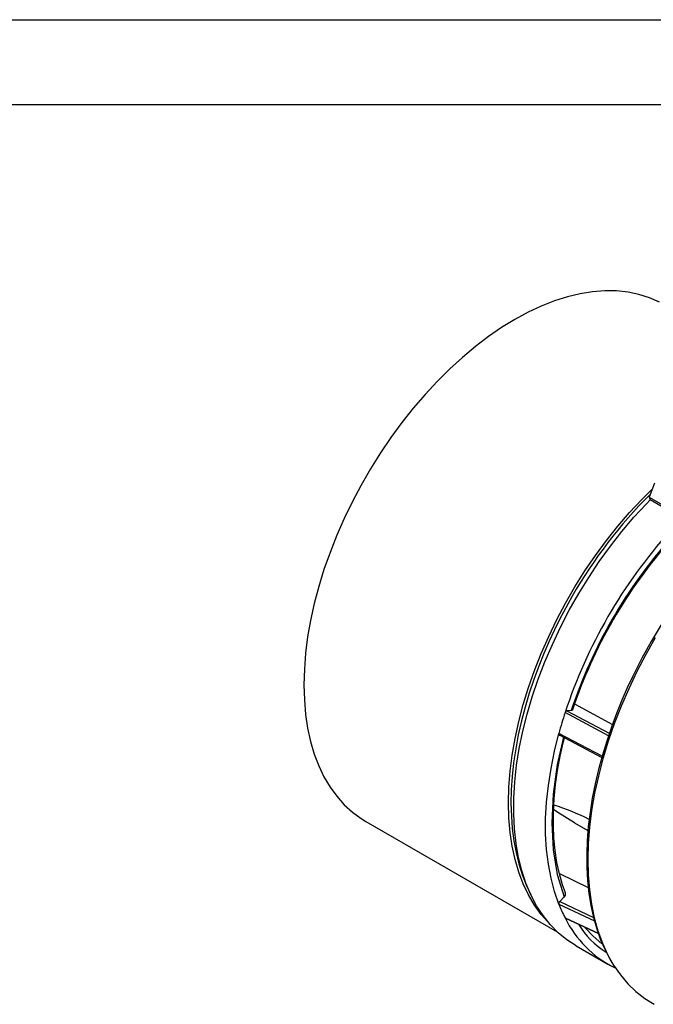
# Model space of a CAD drawing. Header units: inches. Extents: x 0 to 44, y 0 to 34.
# Tile 11 of 18: x 23 to 30.5, y 22.4 to 34. Entities that reach past the tile are written whole.
import ezdxf

# ---------------------------------------------------------------- set-up
doc = ezdxf.new("R2010")
doc.units = ezdxf.units.IN
doc.header["$LTSCALE"] = 4
doc.header["$MEASUREMENT"] = 0
doc.layers.add('TEXT', color=140, linetype='Continuous', lineweight=25)

msp = doc.modelspace()

# ---------------------------------------------------------------- linework, layer by layer
at = {"color": 7, "linetype": 'Continuous'}
msp.add_line((0, 34), (44, 34), dxfattribs=at)
for p, q in [((30.51, 28.545), (30.448, 28.38)), ((30.448, 28.38), (30.977, 28.075)), ((30.448, 28.38), (30.458, 28.346)), ((30.987, 28.04), (30.458, 28.346)), ((29.531, 25.868), (29.48, 25.865)), ((29.48, 25.865), (29.979, 25.599)), ((29.571, 25.944), (30.016, 25.704)), ((29.969, 25.57), (29.458, 25.843)), ((29.894, 25.328), (29.385, 25.597)), ((29.387, 25.58), (29.89, 25.314)), ((27.112, 24.562), (29.367, 23.26)), ((29.571, 24.545), (29.728, 24.454)), ((29.391, 23.947), (29.732, 23.785)), ((29.447, 23.672), (29.395, 23.618)), ((29.385, 23.588), (29.804, 23.392)), ((29.395, 23.618), (29.792, 23.432)), ((29.458, 23.426), (29.849, 23.244)), ((29.464, 23.422), (29.85, 23.242)), ((29.587, 23.097), (29.963, 22.88))]:
    msp.add_line(p, q)
at = {"flags": 128}
for points in [[(30.568, 30.675), (30.451, 30.727), (30.328, 30.766), (30.199, 30.793), (30.064, 30.807), (29.925, 30.809), (29.782, 30.798), (29.635, 30.774), (29.486, 30.738), (29.333, 30.689), (29.179, 30.628), (29.024, 30.556), (28.868, 30.471), (28.712, 30.376), (28.557, 30.269), (28.403, 30.152), (28.25, 30.025), (28.101, 29.888), (27.954, 29.742), (27.811, 29.588), (27.672, 29.426), (27.537, 29.257), (27.408, 29.081), (27.285, 28.899), (27.168, 28.713), (27.058, 28.522), (26.955, 28.327), (26.859, 28.129), (26.771, 27.93), (26.692, 27.729), (26.621, 27.528), (26.559, 27.326), (26.506, 27.126), (26.463, 26.928), (26.429, 26.733), (26.404, 26.541), (26.39, 26.353), (26.385, 26.17), (26.39, 25.993), (26.404, 25.822), (26.429, 25.658), (26.463, 25.502), (26.506, 25.354), (26.559, 25.215), (26.621, 25.086), (26.692, 24.966), (26.771, 24.857), (26.859, 24.758), (26.955, 24.671), (27.058, 24.596), (27.112, 24.562)], [(29.253, 23.383), (29.179, 23.467), (29.099, 23.576), (29.028, 23.696), (28.966, 23.826), (28.914, 23.965), (28.87, 24.112), (28.836, 24.269), (28.812, 24.432), (28.797, 24.603), (28.792, 24.78), (28.797, 24.963), (28.812, 25.151), (28.836, 25.343), (28.87, 25.539), (28.914, 25.737), (28.966, 25.937), (29.028, 26.138), (29.099, 26.339), (29.179, 26.54), (29.266, 26.74), (29.362, 26.937), (29.465, 27.132), (29.575, 27.323), (29.692, 27.51), (29.816, 27.691), (29.945, 27.867), (30.079, 28.036), (30.218, 28.198), (30.361, 28.352), (30.484, 28.475)], [(29.587, 23.097), (29.479, 23.168), (29.378, 23.251), (29.284, 23.346), (29.199, 23.452), (29.123, 23.569), (29.056, 23.697), (28.998, 23.835), (28.949, 23.982), (28.91, 24.138), (28.882, 24.302), (28.863, 24.474), (28.854, 24.653), (28.855, 24.837), (28.867, 25.027), (28.888, 25.222), (28.92, 25.42), (28.961, 25.622), (29.012, 25.825), (29.073, 26.03), (29.143, 26.236), (29.221, 26.441), (29.309, 26.645), (29.404, 26.848), (29.508, 27.047), (29.619, 27.243), (29.737, 27.435), (29.861, 27.621), (29.992, 27.802), (30.128, 27.976), (30.269, 28.142), (30.415, 28.301), (30.458, 28.346)], [(29.543, 27.214), (29.438, 27.024), (29.398, 26.947), (29.334, 26.818), (29.272, 26.684), (29.209, 26.539), (29.148, 26.388), (29.09, 26.231), (29.037, 26.071), (28.988, 25.908), (28.945, 25.744), (28.908, 25.58), (28.877, 25.416), (28.853, 25.253), (28.836, 25.092), (28.825, 24.933), (28.822, 24.778), (28.826, 24.625), (28.837, 24.477), (28.856, 24.334), (28.881, 24.195), (28.914, 24.062), (28.955, 23.935), (29.002, 23.813), (29.057, 23.698), (29.061, 23.693)], [(30.471, 26.678), (30.363, 26.483), (30.322, 26.405), (30.256, 26.273), (30.191, 26.135), (30.126, 25.987), (30.063, 25.831), (30.003, 25.671), (29.948, 25.507), (29.897, 25.34), (29.851, 25.171), (29.812, 25.002), (29.779, 24.834), (29.752, 24.666), (29.732, 24.5), (29.719, 24.336), (29.713, 24.175), (29.715, 24.017), (29.723, 23.864), (29.739, 23.714), (29.762, 23.57), (29.793, 23.43), (29.831, 23.297), (29.876, 23.169), (29.929, 23.048), (29.989, 22.933), (30.049, 22.837)], [(30.519, 26.723), (30.408, 26.527), (30.303, 26.326), (30.207, 26.123), (30.118, 25.918), (30.038, 25.712), (29.966, 25.506), (29.903, 25.3), (29.85, 25.095), (29.806, 24.892), (29.771, 24.691), (29.746, 24.495), (29.731, 24.302), (29.725, 24.114), (29.73, 23.932), (29.744, 23.756), (29.768, 23.587), (29.801, 23.426), (29.845, 23.273), (29.897, 23.129), (29.959, 22.994), (30.029, 22.869), (30.109, 22.755), (30.197, 22.651), (30.292, 22.558), (30.396, 22.477), (30.507, 22.408)], [(29.546, 25.875), (29.544, 25.871), (29.534, 25.868), (29.531, 25.868)], [(29.385, 23.588), (29.334, 23.735), (29.293, 23.892), (29.262, 24.057), (29.241, 24.23), (29.23, 24.41), (29.23, 24.596), (29.241, 24.788), (29.262, 24.985), (29.293, 25.186), (29.334, 25.39), (29.385, 25.597)], [(29.44, 25.554), (29.367, 25.23), (29.318, 24.881), (29.302, 24.544), (29.318, 24.227), (29.367, 23.935), (29.447, 23.672)], [(29.462, 23.721), (29.428, 23.815), (29.392, 23.943), (29.363, 24.077), (29.341, 24.218), (29.327, 24.364), (29.321, 24.515), (29.322, 24.671), (29.33, 24.831), (29.347, 24.995), (29.37, 25.162), (29.402, 25.331), (29.44, 25.502), (29.452, 25.547)], [(29.385, 25.597), (29.384, 25.59), (29.384, 25.587), (29.385, 25.584), (29.386, 25.582), (29.389, 25.578), (29.391, 25.578)], [(29.571, 24.546), (29.373, 24.665), (29.323, 24.7)], [(29.458, 23.426), (29.461, 23.423), (29.463, 23.422), (29.464, 23.422)], [(29.891, 23.122), (29.79, 23.209), (29.695, 23.309)]]:
    msp.add_lwpolyline(points, dxfattribs=at)
for centre, radius, start, end in [((34.484, 24.382), 5.695, 134.9639, 150.179), ((35.145, 23.98), 5.984, 138.1391, 161.862), ((35.041, 24.04), 5.805, 138.3547, 161.6453), ((34.89, 24.143), 5.61, 138.2339, 150.1452), ((35.652, 23.711), 5.971, 136.0669, 150.1989), ((34.917, 24.1), 5.656, 149.899, 161.7096), ((29.488, 25.835), 0.0313, 105.1266, 165.265), ((34.573, 24.189), 5.376, 162.0801, 164.8197), ((28.556, 22.23), 2.637, 63.2699, 73.0234), ((29.417, 23.706), 0.0462, 311.2837, 17.8984), ((29.415, 23.595), 0.0313, 131.4441, 192.7997), ((31.013, 24.227), 1.749, 201.4302, 207.2514), ((30.621, 23.998), 1.296, 206.1735, 243.3699), ((30.431, 23.827), 0.942, 210.2139, 238.8107)]:
    msp.add_arc(centre, radius, start, end)
at = {"layer": 'TEXT'}
msp.add_line((1, 33), (43, 33), dxfattribs=at)

doc.saveas('drawing.dxf')
